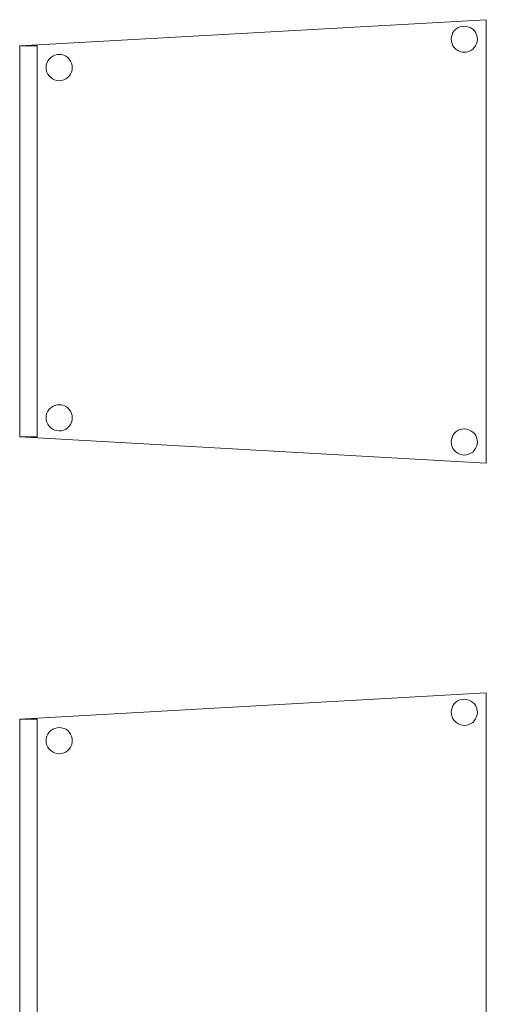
# Model space of a CAD drawing. Header units: metres. Extents: x 391.1 to 427.5, y 12.8 to 28.4.
# Tile 8 of 203: x 401.456 to 401.989, y 15.561 to 16.686. Entities that reach past the tile are written whole.
import ezdxf

# ---------------------------------------------------------------- set-up
doc = ezdxf.new("R2010")
doc.units = ezdxf.units.M
doc.layers.add('02_MOBILIARIO', color=7, linetype='Continuous', lineweight=18)
doc.layers.add('A-DETL-____-MBND', color=7, linetype='Continuous', lineweight=18)

# ---------------------------------------------------------------- blocks, each defined once
blk = doc.blocks.new('Family - Cadira confident_PA-152244-02_FON_P0A')
at = {"layer": 'A-DETL-____-MBND', "color": 253, "true_color": 0xaaaaaa}
for p, q in [((0, 0.4765), (0.5326, 0.5065)), ((0.5326, 0.5065), (0, 0.4765)), ((0.5326, 0.5065), (0.5326, 0)), ((0.5326, 0), (0.5326, 0.5065)), ((0.4961, 0.4939), (0.498, 0.4957)), ((0.498, 0.4957), (0.4961, 0.4939)), ((0.498, 0.4957), (0.5001, 0.4972)), ((0.5001, 0.4972), (0.498, 0.4957)), ((0.5001, 0.4972), (0.5025, 0.4983)), ((0.5025, 0.4983), (0.5001, 0.4972)), ((0.5025, 0.4983), (0.505, 0.4989)), ((0.505, 0.4989), (0.5025, 0.4983)), ((0.505, 0.4989), (0.5076, 0.4992)), ((0.5076, 0.4992), (0.505, 0.4989)), ((0.5076, 0.4992), (0.5102, 0.4989)), ((0.5102, 0.4989), (0.5076, 0.4992)), ((0.5102, 0.4989), (0.5127, 0.4982)), ((0.5127, 0.4982), (0.5102, 0.4989)), ((0.5127, 0.4982), (0.515, 0.4971)), ((0.515, 0.4971), (0.5127, 0.4982)), ((0.515, 0.4971), (0.5172, 0.4956)), ((0.5172, 0.4956), (0.515, 0.4971)), ((0.5172, 0.4956), (0.519, 0.4938)), ((0.519, 0.4938), (0.5172, 0.4956)), ((0.4926, 0.4843), (0.4928, 0.4869)), ((0.4928, 0.4869), (0.4926, 0.4843)), ((0.4928, 0.4817), (0.4926, 0.4843)), ((0.4926, 0.4843), (0.4928, 0.4817)), ((0.4928, 0.4869), (0.4935, 0.4894)), ((0.4935, 0.4894), (0.4928, 0.4869)), ((0.4935, 0.4894), (0.4946, 0.4918)), ((0.4946, 0.4918), (0.4935, 0.4894)), ((0.4946, 0.4918), (0.4961, 0.4939)), ((0.4961, 0.4939), (0.4946, 0.4918)), ((0.519, 0.4938), (0.5205, 0.4916)), ((0.5205, 0.4916), (0.519, 0.4938)), ((0.5205, 0.4916), (0.5216, 0.4893)), ((0.5216, 0.4893), (0.5205, 0.4916)), ((0.5216, 0.4893), (0.5222, 0.4868)), ((0.5222, 0.4868), (0.5216, 0.4893)), ((0.5222, 0.4868), (0.5224, 0.4842)), ((0.5224, 0.4842), (0.5222, 0.4868)), ((0.5224, 0.4842), (0.5222, 0.4816)), ((0.5222, 0.4816), (0.5224, 0.4842)), ((0, 0.03), (0, 0.4765)), ((0, 0.4765), (0, 0.03)), ((0, 0.4765), (0.02, 0.4765)), ((0, 0.03), (0, 0.4765)), ((0.02, 0.4765), (0, 0.4765)), ((0, 0.4765), (0, 0.03)), ((0.02, 0.4765), (0.02, 0.03)), ((0.02, 0.03), (0.02, 0.4765)), ((0.4935, 0.4792), (0.4928, 0.4817)), ((0.4928, 0.4817), (0.4935, 0.4792)), ((0.4945, 0.4768), (0.4935, 0.4792)), ((0.4935, 0.4792), (0.4945, 0.4768)), ((0.496, 0.4747), (0.4945, 0.4768)), ((0.4945, 0.4768), (0.496, 0.4747)), ((0.4979, 0.4728), (0.496, 0.4747)), ((0.496, 0.4747), (0.4979, 0.4728)), ((0.5, 0.4713), (0.4979, 0.4728)), ((0.4979, 0.4728), (0.5, 0.4713)), ((0.5171, 0.4727), (0.5149, 0.4713)), ((0.5149, 0.4713), (0.5171, 0.4727)), ((0.5189, 0.4746), (0.5171, 0.4727)), ((0.5171, 0.4727), (0.5189, 0.4746)), ((0.5204, 0.4767), (0.5189, 0.4746)), ((0.5189, 0.4746), (0.5204, 0.4767)), ((0.5215, 0.4791), (0.5204, 0.4767)), ((0.5204, 0.4767), (0.5215, 0.4791)), ((0.5222, 0.4816), (0.5215, 0.4791)), ((0.5215, 0.4791), (0.5222, 0.4816)), ((0.0322, 0.4594), (0.0337, 0.4615)), ((0.0337, 0.4615), (0.0322, 0.4594)), ((0.0337, 0.4615), (0.0356, 0.4633)), ((0.0356, 0.4633), (0.0337, 0.4615)), ((0.0356, 0.4633), (0.0377, 0.4648)), ((0.0377, 0.4648), (0.0356, 0.4633)), ((0.0377, 0.4648), (0.0401, 0.4659)), ((0.0401, 0.4659), (0.0377, 0.4648)), ((0.0401, 0.4659), (0.0426, 0.4666)), ((0.0426, 0.4666), (0.0401, 0.4659)), ((0.0426, 0.4666), (0.0452, 0.4668)), ((0.0452, 0.4668), (0.0426, 0.4666)), ((0.0452, 0.4668), (0.0478, 0.4666)), ((0.0478, 0.4666), (0.0452, 0.4668)), ((0.0478, 0.4666), (0.0503, 0.4659)), ((0.0503, 0.4659), (0.0478, 0.4666)), ((0.0503, 0.4659), (0.0526, 0.4648)), ((0.0526, 0.4648), (0.0503, 0.4659)), ((0.0526, 0.4648), (0.0548, 0.4633)), ((0.0548, 0.4633), (0.0526, 0.4648)), ((0.0548, 0.4633), (0.0566, 0.4614)), ((0.0566, 0.4614), (0.0548, 0.4633)), ((0.0566, 0.4614), (0.0581, 0.4593)), ((0.0581, 0.4593), (0.0566, 0.4614)), ((0.5023, 0.4702), (0.5, 0.4713)), ((0.5, 0.4713), (0.5023, 0.4702)), ((0.5049, 0.4695), (0.5023, 0.4702)), ((0.5023, 0.4702), (0.5049, 0.4695)), ((0.5074, 0.4693), (0.5049, 0.4695)), ((0.5049, 0.4695), (0.5074, 0.4693)), ((0.51, 0.4695), (0.5074, 0.4693)), ((0.5074, 0.4693), (0.51, 0.4695)), ((0.5126, 0.4702), (0.51, 0.4695)), ((0.51, 0.4695), (0.5126, 0.4702)), ((0.5149, 0.4713), (0.5126, 0.4702)), ((0.5126, 0.4702), (0.5149, 0.4713)), ((0.0302, 0.4519), (0.0304, 0.4545)), ((0.0304, 0.4545), (0.0302, 0.4519)), ((0.0304, 0.4493), (0.0302, 0.4519)), ((0.0302, 0.4519), (0.0304, 0.4493)), ((0.0304, 0.4545), (0.0311, 0.457)), ((0.0311, 0.457), (0.0304, 0.4545)), ((0.0311, 0.457), (0.0322, 0.4594)), ((0.0322, 0.4594), (0.0311, 0.457)), ((0.0581, 0.4593), (0.0592, 0.4569)), ((0.0592, 0.4569), (0.0581, 0.4593)), ((0.0592, 0.4569), (0.0598, 0.4544)), ((0.0598, 0.4544), (0.0592, 0.4569)), ((0.0598, 0.4544), (0.06, 0.4518)), ((0.06, 0.4518), (0.0598, 0.4544)), ((0.06, 0.4518), (0.0598, 0.4492)), ((0.0598, 0.4492), (0.06, 0.4518)), ((0.031, 0.4468), (0.0304, 0.4493)), ((0.0304, 0.4493), (0.031, 0.4468)), ((0.0321, 0.4445), (0.031, 0.4468)), ((0.031, 0.4468), (0.0321, 0.4445)), ((0.0336, 0.4423), (0.0321, 0.4445)), ((0.0321, 0.4445), (0.0336, 0.4423)), ((0.0355, 0.4405), (0.0336, 0.4423)), ((0.0336, 0.4423), (0.0355, 0.4405)), ((0.0376, 0.439), (0.0355, 0.4405)), ((0.0355, 0.4405), (0.0376, 0.439)), ((0.0399, 0.4378), (0.0376, 0.439)), ((0.0376, 0.439), (0.0399, 0.4378)), ((0.0525, 0.4389), (0.0502, 0.4378)), ((0.0502, 0.4378), (0.0525, 0.4389)), ((0.0547, 0.4404), (0.0525, 0.4389)), ((0.0525, 0.4389), (0.0547, 0.4404)), ((0.0565, 0.4422), (0.0547, 0.4404)), ((0.0547, 0.4404), (0.0565, 0.4422)), ((0.058, 0.4443), (0.0565, 0.4422)), ((0.0565, 0.4422), (0.058, 0.4443)), ((0.0591, 0.4467), (0.058, 0.4443)), ((0.058, 0.4443), (0.0591, 0.4467)), ((0.0598, 0.4492), (0.0591, 0.4467)), ((0.0591, 0.4467), (0.0598, 0.4492)), ((0.0424, 0.4372), (0.0399, 0.4378)), ((0.0399, 0.4378), (0.0424, 0.4372)), ((0.045, 0.4369), (0.0424, 0.4372)), ((0.0424, 0.4372), (0.045, 0.4369)), ((0.0476, 0.4371), (0.045, 0.4369)), ((0.045, 0.4369), (0.0476, 0.4371)), ((0.0502, 0.4378), (0.0476, 0.4371)), ((0.0476, 0.4371), (0.0502, 0.4378)), ((0.0304, 0.0545), (0.0311, 0.057)), ((0.0311, 0.057), (0.0304, 0.0545)), ((0.0311, 0.057), (0.0322, 0.0594)), ((0.0322, 0.0594), (0.0311, 0.057)), ((0.0322, 0.0594), (0.0337, 0.0615)), ((0.0337, 0.0615), (0.0322, 0.0594)), ((0.0337, 0.0615), (0.0356, 0.0633)), ((0.0356, 0.0633), (0.0337, 0.0615)), ((0.0356, 0.0633), (0.0377, 0.0648)), ((0.0377, 0.0648), (0.0356, 0.0633)), ((0.0377, 0.0648), (0.0401, 0.0659)), ((0.0401, 0.0659), (0.0377, 0.0648)), ((0.0401, 0.0659), (0.0426, 0.0666)), ((0.0426, 0.0666), (0.0401, 0.0659)), ((0.0426, 0.0666), (0.0452, 0.0668)), ((0.0452, 0.0668), (0.0426, 0.0666)), ((0.0452, 0.0668), (0.0478, 0.0666)), ((0.0478, 0.0666), (0.0452, 0.0668)), ((0.0478, 0.0666), (0.0503, 0.0659)), ((0.0503, 0.0659), (0.0478, 0.0666)), ((0.0503, 0.0659), (0.0526, 0.0648)), ((0.0526, 0.0648), (0.0503, 0.0659)), ((0.0526, 0.0648), (0.0548, 0.0633)), ((0.0548, 0.0633), (0.0526, 0.0648)), ((0.0548, 0.0633), (0.0566, 0.0614)), ((0.0566, 0.0614), (0.0548, 0.0633)), ((0.0566, 0.0614), (0.0581, 0.0593)), ((0.0581, 0.0593), (0.0566, 0.0614)), ((0.0581, 0.0593), (0.0592, 0.0569)), ((0.0592, 0.0569), (0.0581, 0.0593)), ((0.0592, 0.0569), (0.0598, 0.0544)), ((0.0598, 0.0544), (0.0592, 0.0569)), ((0.0302, 0.0519), (0.0304, 0.0545)), ((0.0304, 0.0545), (0.0302, 0.0519)), ((0.0304, 0.0493), (0.0302, 0.0519)), ((0.0302, 0.0519), (0.0304, 0.0493)), ((0.031, 0.0468), (0.0304, 0.0493)), ((0.0304, 0.0493), (0.031, 0.0468)), ((0.0321, 0.0445), (0.031, 0.0468)), ((0.031, 0.0468), (0.0321, 0.0445)), ((0.0591, 0.0467), (0.058, 0.0443)), ((0.058, 0.0443), (0.0591, 0.0467)), ((0.0598, 0.0492), (0.0591, 0.0467)), ((0.0591, 0.0467), (0.0598, 0.0492)), ((0.0598, 0.0544), (0.06, 0.0518)), ((0.06, 0.0518), (0.0598, 0.0544)), ((0.06, 0.0518), (0.0598, 0.0492)), ((0.0598, 0.0492), (0.06, 0.0518)), ((0.0336, 0.0423), (0.0321, 0.0445)), ((0.0321, 0.0445), (0.0336, 0.0423)), ((0.0355, 0.0405), (0.0336, 0.0423)), ((0.0336, 0.0423), (0.0355, 0.0405)), ((0.0376, 0.039), (0.0355, 0.0405)), ((0.0355, 0.0405), (0.0376, 0.039)), ((0.0399, 0.0378), (0.0376, 0.039)), ((0.0376, 0.039), (0.0399, 0.0378)), ((0.0424, 0.0372), (0.0399, 0.0378)), ((0.0399, 0.0378), (0.0424, 0.0372)), ((0.045, 0.0369), (0.0424, 0.0372)), ((0.0424, 0.0372), (0.045, 0.0369)), ((0.0476, 0.0371), (0.045, 0.0369)), ((0.045, 0.0369), (0.0476, 0.0371)), ((0.0502, 0.0378), (0.0476, 0.0371)), ((0.0476, 0.0371), (0.0502, 0.0378)), ((0.0525, 0.0389), (0.0502, 0.0378)), ((0.0502, 0.0378), (0.0525, 0.0389)), ((0.0547, 0.0404), (0.0525, 0.0389)), ((0.0525, 0.0389), (0.0547, 0.0404)), ((0.0565, 0.0422), (0.0547, 0.0404)), ((0.0547, 0.0404), (0.0565, 0.0422)), ((0.058, 0.0443), (0.0565, 0.0422)), ((0.0565, 0.0422), (0.058, 0.0443)), ((0.4946, 0.0318), (0.4961, 0.0339)), ((0.4961, 0.0339), (0.4946, 0.0318)), ((0.4961, 0.0339), (0.498, 0.0357)), ((0.498, 0.0357), (0.4961, 0.0339)), ((0.498, 0.0357), (0.5001, 0.0372)), ((0.5001, 0.0372), (0.498, 0.0357)), ((0.5001, 0.0372), (0.5025, 0.0383)), ((0.5025, 0.0383), (0.5001, 0.0372)), ((0.5025, 0.0383), (0.505, 0.0389)), ((0.505, 0.0389), (0.5025, 0.0383)), ((0.505, 0.0389), (0.5076, 0.0392)), ((0.5076, 0.0392), (0.505, 0.0389)), ((0.5076, 0.0392), (0.5102, 0.0389)), ((0.5102, 0.0389), (0.5076, 0.0392)), ((0.5102, 0.0389), (0.5127, 0.0382)), ((0.5127, 0.0382), (0.5102, 0.0389)), ((0.5127, 0.0382), (0.515, 0.0371)), ((0.515, 0.0371), (0.5127, 0.0382)), ((0.515, 0.0371), (0.5172, 0.0356)), ((0.5172, 0.0356), (0.515, 0.0371)), ((0.5172, 0.0356), (0.519, 0.0338)), ((0.519, 0.0338), (0.5172, 0.0356)), ((0.519, 0.0338), (0.5205, 0.0316)), ((0.5205, 0.0316), (0.519, 0.0338)), ((0.5326, 0), (0, 0.03)), ((0, 0.03), (0.5326, 0)), ((0.02, 0.03), (0, 0.03)), ((0, 0.03), (0.02, 0.03)), ((0.4926, 0.0243), (0.4928, 0.0269)), ((0.4928, 0.0269), (0.4926, 0.0243)), ((0.4928, 0.0217), (0.4926, 0.0243)), ((0.4926, 0.0243), (0.4928, 0.0217)), ((0.4928, 0.0269), (0.4935, 0.0294)), ((0.4935, 0.0294), (0.4928, 0.0269)), ((0.4935, 0.0294), (0.4946, 0.0318)), ((0.4946, 0.0318), (0.4935, 0.0294)), ((0.5205, 0.0316), (0.5216, 0.0293)), ((0.5216, 0.0293), (0.5205, 0.0316)), ((0.5216, 0.0293), (0.5222, 0.0268)), ((0.5222, 0.0268), (0.5216, 0.0293)), ((0.5222, 0.0268), (0.5224, 0.0242)), ((0.5224, 0.0242), (0.5222, 0.0268)), ((0.5224, 0.0242), (0.5222, 0.0216)), ((0.5222, 0.0216), (0.5224, 0.0242)), ((0.4935, 0.0192), (0.4928, 0.0217)), ((0.4928, 0.0217), (0.4935, 0.0192)), ((0.4945, 0.0168), (0.4935, 0.0192)), ((0.4935, 0.0192), (0.4945, 0.0168)), ((0.496, 0.0147), (0.4945, 0.0168)), ((0.4945, 0.0168), (0.496, 0.0147)), ((0.4979, 0.0128), (0.496, 0.0147)), ((0.496, 0.0147), (0.4979, 0.0128)), ((0.5, 0.0113), (0.4979, 0.0128)), ((0.4979, 0.0128), (0.5, 0.0113)), ((0.5023, 0.0102), (0.5, 0.0113)), ((0.5, 0.0113), (0.5023, 0.0102)), ((0.5149, 0.0113), (0.5126, 0.0102)), ((0.5126, 0.0102), (0.5149, 0.0113)), ((0.5171, 0.0127), (0.5149, 0.0113)), ((0.5149, 0.0113), (0.5171, 0.0127)), ((0.5189, 0.0146), (0.5171, 0.0127)), ((0.5171, 0.0127), (0.5189, 0.0146)), ((0.5204, 0.0167), (0.5189, 0.0146)), ((0.5189, 0.0146), (0.5204, 0.0167)), ((0.5215, 0.0191), (0.5204, 0.0167)), ((0.5204, 0.0167), (0.5215, 0.0191)), ((0.5222, 0.0216), (0.5215, 0.0191)), ((0.5215, 0.0191), (0.5222, 0.0216)), ((0.5049, 0.0095), (0.5023, 0.0102)), ((0.5023, 0.0102), (0.5049, 0.0095)), ((0.5074, 0.0093), (0.5049, 0.0095)), ((0.5049, 0.0095), (0.5074, 0.0093)), ((0.51, 0.0095), (0.5074, 0.0093)), ((0.5074, 0.0093), (0.51, 0.0095)), ((0.5126, 0.0102), (0.51, 0.0095)), ((0.51, 0.0095), (0.5126, 0.0102))]:
    blk.add_line(p, q, dxfattribs=at)
blk = doc.blocks.new('Family - Cadira confident_PA-152440-02_FON_P0A')
at = {"layer": 'A-DETL-____-MBND', "color": 253, "true_color": 0xaaaaaa}
for p, q in [((0, 0.4765), (0.5326, 0.5065)), ((0.5326, 0.5065), (0, 0.4765)), ((0.5326, 0.5065), (0.5326, 0)), ((0.5326, 0), (0.5326, 0.5065)), ((0.4961, 0.4939), (0.498, 0.4957)), ((0.498, 0.4957), (0.4961, 0.4939)), ((0.498, 0.4957), (0.5001, 0.4972)), ((0.5001, 0.4972), (0.498, 0.4957)), ((0.5001, 0.4972), (0.5025, 0.4983)), ((0.5025, 0.4983), (0.5001, 0.4972)), ((0.5025, 0.4983), (0.505, 0.4989)), ((0.505, 0.4989), (0.5025, 0.4983)), ((0.505, 0.4989), (0.5076, 0.4992)), ((0.5076, 0.4992), (0.505, 0.4989)), ((0.5076, 0.4992), (0.5102, 0.4989)), ((0.5102, 0.4989), (0.5076, 0.4992)), ((0.5102, 0.4989), (0.5127, 0.4982)), ((0.5127, 0.4982), (0.5102, 0.4989)), ((0.5127, 0.4982), (0.515, 0.4971)), ((0.515, 0.4971), (0.5127, 0.4982)), ((0.515, 0.4971), (0.5172, 0.4956)), ((0.5172, 0.4956), (0.515, 0.4971)), ((0.5172, 0.4956), (0.519, 0.4938)), ((0.519, 0.4938), (0.5172, 0.4956)), ((0.4926, 0.4843), (0.4928, 0.4869)), ((0.4928, 0.4869), (0.4926, 0.4843)), ((0.4928, 0.4817), (0.4926, 0.4843)), ((0.4926, 0.4843), (0.4928, 0.4817)), ((0.4928, 0.4869), (0.4935, 0.4894)), ((0.4935, 0.4894), (0.4928, 0.4869)), ((0.4935, 0.4894), (0.4946, 0.4918)), ((0.4946, 0.4918), (0.4935, 0.4894)), ((0.4946, 0.4918), (0.4961, 0.4939)), ((0.4961, 0.4939), (0.4946, 0.4918)), ((0.519, 0.4938), (0.5205, 0.4916)), ((0.5205, 0.4916), (0.519, 0.4938)), ((0.5205, 0.4916), (0.5216, 0.4893)), ((0.5216, 0.4893), (0.5205, 0.4916)), ((0.5216, 0.4893), (0.5222, 0.4868)), ((0.5222, 0.4868), (0.5216, 0.4893)), ((0.5222, 0.4868), (0.5224, 0.4842)), ((0.5224, 0.4842), (0.5222, 0.4868)), ((0.5224, 0.4842), (0.5222, 0.4816)), ((0.5222, 0.4816), (0.5224, 0.4842)), ((0, 0.03), (0, 0.4765)), ((0, 0.4765), (0, 0.03)), ((0, 0.4765), (0.02, 0.4765)), ((0, 0.03), (0, 0.4765)), ((0.02, 0.4765), (0, 0.4765)), ((0, 0.4765), (0, 0.03)), ((0.02, 0.4765), (0.02, 0.03)), ((0.02, 0.03), (0.02, 0.4765)), ((0.4935, 0.4792), (0.4928, 0.4817)), ((0.4928, 0.4817), (0.4935, 0.4792)), ((0.4945, 0.4768), (0.4935, 0.4792)), ((0.4935, 0.4792), (0.4945, 0.4768)), ((0.496, 0.4747), (0.4945, 0.4768)), ((0.4945, 0.4768), (0.496, 0.4747)), ((0.4979, 0.4728), (0.496, 0.4747)), ((0.496, 0.4747), (0.4979, 0.4728)), ((0.5, 0.4713), (0.4979, 0.4728)), ((0.4979, 0.4728), (0.5, 0.4713)), ((0.5171, 0.4727), (0.5149, 0.4713)), ((0.5149, 0.4713), (0.5171, 0.4727)), ((0.5189, 0.4746), (0.5171, 0.4727)), ((0.5171, 0.4727), (0.5189, 0.4746)), ((0.5204, 0.4767), (0.5189, 0.4746)), ((0.5189, 0.4746), (0.5204, 0.4767)), ((0.5215, 0.4791), (0.5204, 0.4767)), ((0.5204, 0.4767), (0.5215, 0.4791)), ((0.5222, 0.4816), (0.5215, 0.4791)), ((0.5215, 0.4791), (0.5222, 0.4816)), ((0.0322, 0.4594), (0.0337, 0.4615)), ((0.0337, 0.4615), (0.0322, 0.4594)), ((0.0337, 0.4615), (0.0356, 0.4633)), ((0.0356, 0.4633), (0.0337, 0.4615)), ((0.0356, 0.4633), (0.0377, 0.4648)), ((0.0377, 0.4648), (0.0356, 0.4633)), ((0.0377, 0.4648), (0.0401, 0.4659)), ((0.0401, 0.4659), (0.0377, 0.4648)), ((0.0401, 0.4659), (0.0426, 0.4666)), ((0.0426, 0.4666), (0.0401, 0.4659)), ((0.0426, 0.4666), (0.0452, 0.4668)), ((0.0452, 0.4668), (0.0426, 0.4666)), ((0.0452, 0.4668), (0.0478, 0.4666)), ((0.0478, 0.4666), (0.0452, 0.4668)), ((0.0478, 0.4666), (0.0503, 0.4659)), ((0.0503, 0.4659), (0.0478, 0.4666)), ((0.0503, 0.4659), (0.0526, 0.4648)), ((0.0526, 0.4648), (0.0503, 0.4659)), ((0.0526, 0.4648), (0.0548, 0.4633)), ((0.0548, 0.4633), (0.0526, 0.4648)), ((0.0548, 0.4633), (0.0566, 0.4614)), ((0.0566, 0.4614), (0.0548, 0.4633)), ((0.0566, 0.4614), (0.0581, 0.4593)), ((0.0581, 0.4593), (0.0566, 0.4614)), ((0.5023, 0.4702), (0.5, 0.4713)), ((0.5, 0.4713), (0.5023, 0.4702)), ((0.5049, 0.4695), (0.5023, 0.4702)), ((0.5023, 0.4702), (0.5049, 0.4695)), ((0.5074, 0.4693), (0.5049, 0.4695)), ((0.5049, 0.4695), (0.5074, 0.4693)), ((0.51, 0.4695), (0.5074, 0.4693)), ((0.5074, 0.4693), (0.51, 0.4695)), ((0.5126, 0.4702), (0.51, 0.4695)), ((0.51, 0.4695), (0.5126, 0.4702)), ((0.5149, 0.4713), (0.5126, 0.4702)), ((0.5126, 0.4702), (0.5149, 0.4713)), ((0.0302, 0.4519), (0.0304, 0.4545)), ((0.0304, 0.4545), (0.0302, 0.4519)), ((0.0304, 0.4493), (0.0302, 0.4519)), ((0.0302, 0.4519), (0.0304, 0.4493)), ((0.0304, 0.4545), (0.0311, 0.457)), ((0.0311, 0.457), (0.0304, 0.4545)), ((0.0311, 0.457), (0.0322, 0.4594)), ((0.0322, 0.4594), (0.0311, 0.457)), ((0.0581, 0.4593), (0.0592, 0.4569)), ((0.0592, 0.4569), (0.0581, 0.4593)), ((0.0592, 0.4569), (0.0598, 0.4544)), ((0.0598, 0.4544), (0.0592, 0.4569)), ((0.0598, 0.4544), (0.06, 0.4518)), ((0.06, 0.4518), (0.0598, 0.4544)), ((0.06, 0.4518), (0.0598, 0.4492)), ((0.0598, 0.4492), (0.06, 0.4518)), ((0.031, 0.4468), (0.0304, 0.4493)), ((0.0304, 0.4493), (0.031, 0.4468)), ((0.0321, 0.4445), (0.031, 0.4468)), ((0.031, 0.4468), (0.0321, 0.4445)), ((0.0336, 0.4423), (0.0321, 0.4445)), ((0.0321, 0.4445), (0.0336, 0.4423)), ((0.0355, 0.4405), (0.0336, 0.4423)), ((0.0336, 0.4423), (0.0355, 0.4405)), ((0.0376, 0.439), (0.0355, 0.4405)), ((0.0355, 0.4405), (0.0376, 0.439)), ((0.0399, 0.4378), (0.0376, 0.439)), ((0.0376, 0.439), (0.0399, 0.4378)), ((0.0525, 0.4389), (0.0502, 0.4378)), ((0.0502, 0.4378), (0.0525, 0.4389)), ((0.0547, 0.4404), (0.0525, 0.4389)), ((0.0525, 0.4389), (0.0547, 0.4404)), ((0.0565, 0.4422), (0.0547, 0.4404)), ((0.0547, 0.4404), (0.0565, 0.4422)), ((0.058, 0.4443), (0.0565, 0.4422)), ((0.0565, 0.4422), (0.058, 0.4443)), ((0.0591, 0.4467), (0.058, 0.4443)), ((0.058, 0.4443), (0.0591, 0.4467)), ((0.0598, 0.4492), (0.0591, 0.4467)), ((0.0591, 0.4467), (0.0598, 0.4492)), ((0.0424, 0.4372), (0.0399, 0.4378)), ((0.0399, 0.4378), (0.0424, 0.4372)), ((0.045, 0.4369), (0.0424, 0.4372)), ((0.0424, 0.4372), (0.045, 0.4369)), ((0.0476, 0.4371), (0.045, 0.4369)), ((0.045, 0.4369), (0.0476, 0.4371)), ((0.0502, 0.4378), (0.0476, 0.4371)), ((0.0476, 0.4371), (0.0502, 0.4378)), ((0.0304, 0.0545), (0.0311, 0.057)), ((0.0311, 0.057), (0.0304, 0.0545)), ((0.0311, 0.057), (0.0322, 0.0594)), ((0.0322, 0.0594), (0.0311, 0.057)), ((0.0322, 0.0594), (0.0337, 0.0615)), ((0.0337, 0.0615), (0.0322, 0.0594)), ((0.0337, 0.0615), (0.0356, 0.0633)), ((0.0356, 0.0633), (0.0337, 0.0615)), ((0.0356, 0.0633), (0.0377, 0.0648)), ((0.0377, 0.0648), (0.0356, 0.0633)), ((0.0377, 0.0648), (0.0401, 0.0659)), ((0.0401, 0.0659), (0.0377, 0.0648)), ((0.0401, 0.0659), (0.0426, 0.0666)), ((0.0426, 0.0666), (0.0401, 0.0659)), ((0.0426, 0.0666), (0.0452, 0.0668)), ((0.0452, 0.0668), (0.0426, 0.0666)), ((0.0452, 0.0668), (0.0478, 0.0666)), ((0.0478, 0.0666), (0.0452, 0.0668)), ((0.0478, 0.0666), (0.0503, 0.0659)), ((0.0503, 0.0659), (0.0478, 0.0666)), ((0.0503, 0.0659), (0.0526, 0.0648)), ((0.0526, 0.0648), (0.0503, 0.0659)), ((0.0526, 0.0648), (0.0548, 0.0633)), ((0.0548, 0.0633), (0.0526, 0.0648)), ((0.0548, 0.0633), (0.0566, 0.0614)), ((0.0566, 0.0614), (0.0548, 0.0633)), ((0.0566, 0.0614), (0.0581, 0.0593)), ((0.0581, 0.0593), (0.0566, 0.0614)), ((0.0581, 0.0593), (0.0592, 0.0569)), ((0.0592, 0.0569), (0.0581, 0.0593)), ((0.0592, 0.0569), (0.0598, 0.0544)), ((0.0598, 0.0544), (0.0592, 0.0569)), ((0.0302, 0.0519), (0.0304, 0.0545)), ((0.0304, 0.0545), (0.0302, 0.0519)), ((0.0304, 0.0493), (0.0302, 0.0519)), ((0.0302, 0.0519), (0.0304, 0.0493)), ((0.031, 0.0468), (0.0304, 0.0493)), ((0.0304, 0.0493), (0.031, 0.0468)), ((0.0321, 0.0445), (0.031, 0.0468)), ((0.031, 0.0468), (0.0321, 0.0445)), ((0.0591, 0.0467), (0.058, 0.0443)), ((0.058, 0.0443), (0.0591, 0.0467)), ((0.0598, 0.0492), (0.0591, 0.0467)), ((0.0591, 0.0467), (0.0598, 0.0492)), ((0.0598, 0.0544), (0.06, 0.0518)), ((0.06, 0.0518), (0.0598, 0.0544)), ((0.06, 0.0518), (0.0598, 0.0492)), ((0.0598, 0.0492), (0.06, 0.0518)), ((0.0336, 0.0423), (0.0321, 0.0445)), ((0.0321, 0.0445), (0.0336, 0.0423)), ((0.0355, 0.0405), (0.0336, 0.0423)), ((0.0336, 0.0423), (0.0355, 0.0405)), ((0.0376, 0.039), (0.0355, 0.0405)), ((0.0355, 0.0405), (0.0376, 0.039)), ((0.0399, 0.0378), (0.0376, 0.039)), ((0.0376, 0.039), (0.0399, 0.0378)), ((0.0424, 0.0372), (0.0399, 0.0378)), ((0.0399, 0.0378), (0.0424, 0.0372)), ((0.045, 0.0369), (0.0424, 0.0372)), ((0.0424, 0.0372), (0.045, 0.0369)), ((0.0476, 0.0371), (0.045, 0.0369)), ((0.045, 0.0369), (0.0476, 0.0371)), ((0.0502, 0.0378), (0.0476, 0.0371)), ((0.0476, 0.0371), (0.0502, 0.0378)), ((0.0525, 0.0389), (0.0502, 0.0378)), ((0.0502, 0.0378), (0.0525, 0.0389)), ((0.0547, 0.0404), (0.0525, 0.0389)), ((0.0525, 0.0389), (0.0547, 0.0404)), ((0.0565, 0.0422), (0.0547, 0.0404)), ((0.0547, 0.0404), (0.0565, 0.0422)), ((0.058, 0.0443), (0.0565, 0.0422)), ((0.0565, 0.0422), (0.058, 0.0443)), ((0.4946, 0.0318), (0.4961, 0.0339)), ((0.4961, 0.0339), (0.4946, 0.0318)), ((0.4961, 0.0339), (0.498, 0.0357)), ((0.498, 0.0357), (0.4961, 0.0339)), ((0.498, 0.0357), (0.5001, 0.0372)), ((0.5001, 0.0372), (0.498, 0.0357)), ((0.5001, 0.0372), (0.5025, 0.0383)), ((0.5025, 0.0383), (0.5001, 0.0372)), ((0.5025, 0.0383), (0.505, 0.0389)), ((0.505, 0.0389), (0.5025, 0.0383)), ((0.505, 0.0389), (0.5076, 0.0392)), ((0.5076, 0.0392), (0.505, 0.0389)), ((0.5076, 0.0392), (0.5102, 0.0389)), ((0.5102, 0.0389), (0.5076, 0.0392)), ((0.5102, 0.0389), (0.5127, 0.0382)), ((0.5127, 0.0382), (0.5102, 0.0389)), ((0.5127, 0.0382), (0.515, 0.0371)), ((0.515, 0.0371), (0.5127, 0.0382)), ((0.515, 0.0371), (0.5172, 0.0356)), ((0.5172, 0.0356), (0.515, 0.0371)), ((0.5172, 0.0356), (0.519, 0.0338)), ((0.519, 0.0338), (0.5172, 0.0356)), ((0.519, 0.0338), (0.5205, 0.0316)), ((0.5205, 0.0316), (0.519, 0.0338)), ((0.5326, 0), (0, 0.03)), ((0, 0.03), (0.5326, 0)), ((0.02, 0.03), (0, 0.03)), ((0, 0.03), (0.02, 0.03)), ((0.4926, 0.0243), (0.4928, 0.0269)), ((0.4928, 0.0269), (0.4926, 0.0243)), ((0.4928, 0.0217), (0.4926, 0.0243)), ((0.4926, 0.0243), (0.4928, 0.0217)), ((0.4928, 0.0269), (0.4935, 0.0294)), ((0.4935, 0.0294), (0.4928, 0.0269)), ((0.4935, 0.0294), (0.4946, 0.0318)), ((0.4946, 0.0318), (0.4935, 0.0294)), ((0.5205, 0.0316), (0.5216, 0.0293)), ((0.5216, 0.0293), (0.5205, 0.0316)), ((0.5216, 0.0293), (0.5222, 0.0268)), ((0.5222, 0.0268), (0.5216, 0.0293)), ((0.5222, 0.0268), (0.5224, 0.0242)), ((0.5224, 0.0242), (0.5222, 0.0268)), ((0.5224, 0.0242), (0.5222, 0.0216)), ((0.5222, 0.0216), (0.5224, 0.0242)), ((0.4935, 0.0192), (0.4928, 0.0217)), ((0.4928, 0.0217), (0.4935, 0.0192)), ((0.4945, 0.0168), (0.4935, 0.0192)), ((0.4935, 0.0192), (0.4945, 0.0168)), ((0.496, 0.0147), (0.4945, 0.0168)), ((0.4945, 0.0168), (0.496, 0.0147)), ((0.4979, 0.0128), (0.496, 0.0147)), ((0.496, 0.0147), (0.4979, 0.0128)), ((0.5, 0.0113), (0.4979, 0.0128)), ((0.4979, 0.0128), (0.5, 0.0113)), ((0.5023, 0.0102), (0.5, 0.0113)), ((0.5, 0.0113), (0.5023, 0.0102)), ((0.5149, 0.0113), (0.5126, 0.0102)), ((0.5126, 0.0102), (0.5149, 0.0113)), ((0.5171, 0.0127), (0.5149, 0.0113)), ((0.5149, 0.0113), (0.5171, 0.0127)), ((0.5189, 0.0146), (0.5171, 0.0127)), ((0.5171, 0.0127), (0.5189, 0.0146)), ((0.5204, 0.0167), (0.5189, 0.0146)), ((0.5189, 0.0146), (0.5204, 0.0167)), ((0.5215, 0.0191), (0.5204, 0.0167)), ((0.5204, 0.0167), (0.5215, 0.0191)), ((0.5222, 0.0216), (0.5215, 0.0191)), ((0.5215, 0.0191), (0.5222, 0.0216)), ((0.5049, 0.0095), (0.5023, 0.0102)), ((0.5023, 0.0102), (0.5049, 0.0095)), ((0.5074, 0.0093), (0.5049, 0.0095)), ((0.5049, 0.0095), (0.5074, 0.0093)), ((0.51, 0.0095), (0.5074, 0.0093)), ((0.5074, 0.0093), (0.51, 0.0095)), ((0.5126, 0.0102), (0.51, 0.0095)), ((0.51, 0.0095), (0.5126, 0.0102))]:
    blk.add_line(p, q, dxfattribs=at)
blk = doc.blocks.new('LONDR55-XX_ZZ-ARQ-CAA-M3D-Londres55_ifc-1-02_FON_P0A')
at = {"layer": '02_MOBILIARIO', "color": 253, "lineweight": 18, "true_color": 0xaaaaaa}
for name, p in [('Family - Cadira confident_PA-152440-02_FON_P0A', (401.4562, 16.1792)), ('Family - Cadira confident_PA-152244-02_FON_P0A', (401.4562, 15.4104))]:
    blk.add_blockref(name, p, dxfattribs=at)

msp = doc.modelspace()

# ---------------------------------------------------------------- block references
at = {"lineweight": 5}
msp.add_blockref('LONDR55-XX_ZZ-ARQ-CAA-M3D-Londres55_ifc-1-02_FON_P0A', (0, 0), dxfattribs=at)

doc.saveas('drawing.dxf')
